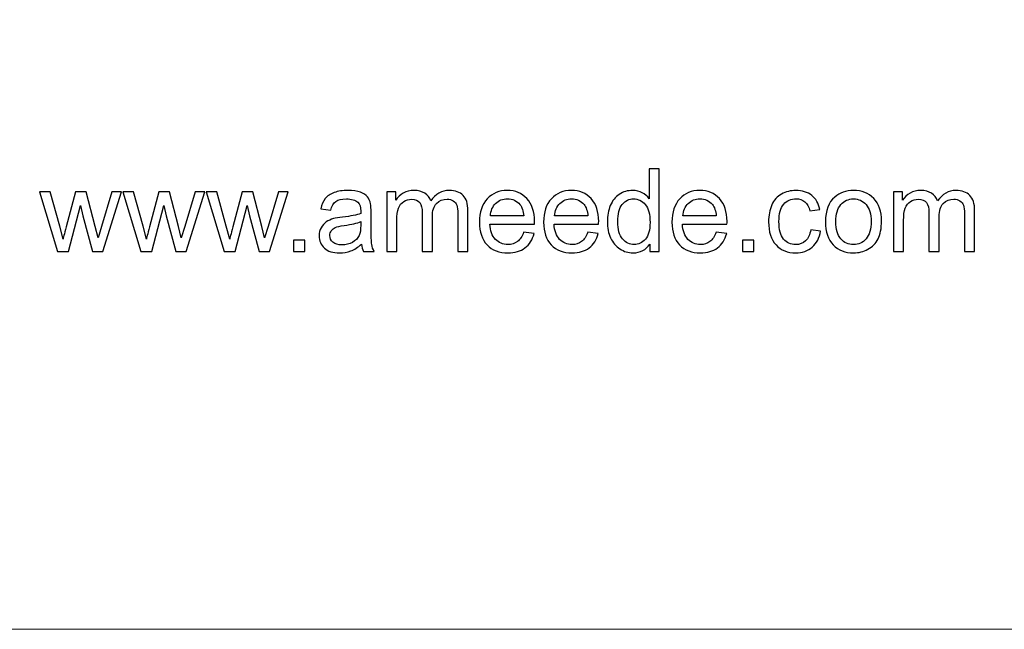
# Model space of a CAD drawing. Header units: millimetres. Extents: x -354 to 271, y -338 to 361.
# Tile 15 of 38: x -196 to -124, y -42 to 2. Entities that reach past the tile are written whole.
import ezdxf

# ---------------------------------------------------------------- set-up
doc = ezdxf.new("R2010")
doc.units = ezdxf.units.MM
doc.header["$MEASUREMENT"] = 0
doc.layers.add('Layer 1', color=7, linetype='Continuous')

msp = doc.modelspace()

# ---------------------------------------------------------------- linework, layer by layer
at = {"layer": 'Layer 1', "color": 175, "lineweight": 20}
msp.add_open_spline([(-353.5484, -42.3756), (-353.5484, -42.3756), (28.0572, -42.3756), (28.0572, -42.3756), (28.0572, -42.3756), (28.0572, -42.3756), (28.0572, 207.6244), (28.0572, 207.6244), (28.0572, 207.6244), (28.0572, 207.6244), (-353.5484, 207.6244), (-353.5484, 207.6244), (-353.5484, 207.6244), (-353.5484, 207.6244), (-353.5484, -42.3756), (-353.5484, -42.3756), (-353.5484, -42.3756), (-353.5484, -42.3756), (-353.5484, -42.3756), (-353.5484, -42.3756)], degree=3, knots=[0, 0, 0, 0, 0.1666667, 0.1666667, 0.1666667, 0.1666667, 0.3333333, 0.3333333, 0.3333333, 0.3333333, 0.5, 0.5, 0.5, 0.5, 0.6666667, 0.6666667, 0.6666667, 0.6666667, 1, 1, 1, 1], dxfattribs=at)
at = {"layer": 'Layer 1', "color": 7}
for points, knots in [([(-149.9412, -14.6607), (-149.9412, -14.6607), (-149.9412, -14.1033), (-149.9412, -14.1033), (-149.9412, -14.1033), (-150.2191, -14.5365), (-150.6284, -14.7538), (-151.1688, -14.7538), (-151.1688, -14.7538), (-151.5188, -14.7538), (-151.8405, -14.6579), (-152.1326, -14.4646), (-152.1326, -14.4646), (-152.4261, -14.2726), (-152.6533, -14.0031), (-152.8156, -13.6588), (-152.8156, -13.6588), (-152.9765, -13.3131), (-153.0569, -12.9166), (-153.0569, -12.4678), (-153.0569, -12.4678), (-153.0569, -12.0304), (-152.9835, -11.6339), (-152.8382, -11.2768), (-152.8382, -11.2768), (-152.6914, -10.9212), (-152.4727, -10.6475), (-152.1806, -10.4584), (-152.1806, -10.4584), (-151.8899, -10.2679), (-151.5625, -10.1733), (-151.2027, -10.1733), (-151.2027, -10.1733), (-150.9374, -10.1733), (-150.7017, -10.2298), (-150.4957, -10.3413), (-150.4957, -10.3413), (-150.2897, -10.4528), (-150.1218, -10.5995), (-149.992, -10.7787), (-149.992, -10.7787), (-149.992, -10.7787), (-149.992, -8.5985), (-149.992, -8.5985), (-149.992, -8.5985), (-149.992, -8.5985), (-149.2469, -8.5985), (-149.2469, -8.5985), (-149.2469, -8.5985), (-149.2469, -8.5985), (-149.2469, -14.6607), (-149.2469, -14.6607), (-149.2469, -14.6607), (-149.2469, -14.6607), (-149.9412, -14.6607), (-149.9412, -14.6607)], [0, 0, 0, 0, 0.0666667, 0.0666667, 0.0666667, 0.0666667, 0.1333333, 0.1333333, 0.1333333, 0.1333333, 0.2, 0.2, 0.2, 0.2, 0.2666667, 0.2666667, 0.2666667, 0.2666667, 0.3333333, 0.3333333, 0.3333333, 0.3333333, 0.4, 0.4, 0.4, 0.4, 0.4666667, 0.4666667, 0.4666667, 0.4666667, 0.5333333, 0.5333333, 0.5333333, 0.5333333, 0.6, 0.6, 0.6, 0.6, 0.6666667, 0.6666667, 0.6666667, 0.6666667, 0.7333333, 0.7333333, 0.7333333, 0.7333333, 0.8, 0.8, 0.8, 0.8, 0.8666667, 0.8666667, 0.8666667, 0.8666667, 1, 1, 1, 1]), ([(-193.3952, -14.6607), (-193.3952, -14.6607), (-194.723, -10.2665), (-194.723, -10.2665), (-194.723, -10.2665), (-194.723, -10.2665), (-193.9441, -10.2665), (-193.9441, -10.2665), (-193.9441, -10.2665), (-193.9441, -10.2665), (-193.2428, -12.8023), (-193.2428, -12.8023), (-193.2428, -12.8023), (-193.2428, -12.8023), (-192.9944, -13.7463), (-192.9944, -13.7463), (-192.9944, -13.7463), (-192.9845, -13.6997), (-192.9083, -13.3978), (-192.7672, -12.8404), (-192.7672, -12.8404), (-192.7672, -12.8404), (-192.0715, -10.2665), (-192.0715, -10.2665), (-192.0715, -10.2665), (-192.0715, -10.2665), (-191.3081, -10.2665), (-191.3081, -10.2665), (-191.3081, -10.2665), (-191.3081, -10.2665), (-190.6463, -12.8178), (-190.6463, -12.8178), (-190.6463, -12.8178), (-190.6463, -12.8178), (-190.4304, -13.6546), (-190.4304, -13.6546), (-190.4304, -13.6546), (-190.4304, -13.6546), (-190.1778, -12.8065), (-190.1778, -12.8065), (-190.1778, -12.8065), (-190.1778, -12.8065), (-189.4186, -10.2665), (-189.4186, -10.2665), (-189.4186, -10.2665), (-189.4186, -10.2665), (-188.6947, -10.2665), (-188.6947, -10.2665), (-188.6947, -10.2665), (-188.6947, -10.2665), (-190.0734, -14.6607), (-190.0734, -14.6607), (-190.0734, -14.6607), (-190.0734, -14.6607), (-190.8439, -14.6607), (-190.8439, -14.6607), (-190.8439, -14.6607), (-190.8439, -14.6607), (-191.541, -12.0318), (-191.541, -12.0318), (-191.541, -12.0318), (-191.541, -12.0318), (-191.7174, -11.2797), (-191.7174, -11.2797), (-191.7174, -11.2797), (-191.7174, -11.2797), (-192.6064, -14.6607), (-192.6064, -14.6607), (-192.6064, -14.6607), (-192.6064, -14.6607), (-193.3952, -14.6607), (-193.3952, -14.6607)], [0, 0, 0, 0, 0.0526316, 0.0526316, 0.0526316, 0.0526316, 0.1052632, 0.1052632, 0.1052632, 0.1052632, 0.1578947, 0.1578947, 0.1578947, 0.1578947, 0.2105263, 0.2105263, 0.2105263, 0.2105263, 0.2631579, 0.2631579, 0.2631579, 0.2631579, 0.3157895, 0.3157895, 0.3157895, 0.3157895, 0.3684211, 0.3684211, 0.3684211, 0.3684211, 0.4210526, 0.4210526, 0.4210526, 0.4210526, 0.4736842, 0.4736842, 0.4736842, 0.4736842, 0.5263158, 0.5263158, 0.5263158, 0.5263158, 0.5789474, 0.5789474, 0.5789474, 0.5789474, 0.6315789, 0.6315789, 0.6315789, 0.6315789, 0.6842105, 0.6842105, 0.6842105, 0.6842105, 0.7368421, 0.7368421, 0.7368421, 0.7368421, 0.7894737, 0.7894737, 0.7894737, 0.7894737, 0.8421053, 0.8421053, 0.8421053, 0.8421053, 0.8947368, 0.8947368, 0.8947368, 0.8947368, 1, 1, 1, 1]), ([(-187.2808, -14.6607), (-187.2808, -14.6607), (-188.6086, -10.2665), (-188.6086, -10.2665), (-188.6086, -10.2665), (-188.6086, -10.2665), (-187.8297, -10.2665), (-187.8297, -10.2665), (-187.8297, -10.2665), (-187.8297, -10.2665), (-187.1284, -12.8023), (-187.1284, -12.8023), (-187.1284, -12.8023), (-187.1284, -12.8023), (-186.88, -13.7463), (-186.88, -13.7463), (-186.88, -13.7463), (-186.8701, -13.6997), (-186.7939, -13.3978), (-186.6528, -12.8404), (-186.6528, -12.8404), (-186.6528, -12.8404), (-185.9571, -10.2665), (-185.9571, -10.2665), (-185.9571, -10.2665), (-185.9571, -10.2665), (-185.1937, -10.2665), (-185.1937, -10.2665), (-185.1937, -10.2665), (-185.1937, -10.2665), (-184.5319, -12.8178), (-184.5319, -12.8178), (-184.5319, -12.8178), (-184.5319, -12.8178), (-184.316, -13.6546), (-184.316, -13.6546), (-184.316, -13.6546), (-184.316, -13.6546), (-184.0634, -12.8065), (-184.0634, -12.8065), (-184.0634, -12.8065), (-184.0634, -12.8065), (-183.3042, -10.2665), (-183.3042, -10.2665), (-183.3042, -10.2665), (-183.3042, -10.2665), (-182.5803, -10.2665), (-182.5803, -10.2665), (-182.5803, -10.2665), (-182.5803, -10.2665), (-183.959, -14.6607), (-183.959, -14.6607), (-183.959, -14.6607), (-183.959, -14.6607), (-184.7295, -14.6607), (-184.7295, -14.6607), (-184.7295, -14.6607), (-184.7295, -14.6607), (-185.4266, -12.0318), (-185.4266, -12.0318), (-185.4266, -12.0318), (-185.4266, -12.0318), (-185.603, -11.2797), (-185.603, -11.2797), (-185.603, -11.2797), (-185.603, -11.2797), (-186.492, -14.6607), (-186.492, -14.6607), (-186.492, -14.6607), (-186.492, -14.6607), (-187.2808, -14.6607), (-187.2808, -14.6607)], [0, 0, 0, 0, 0.0526316, 0.0526316, 0.0526316, 0.0526316, 0.1052632, 0.1052632, 0.1052632, 0.1052632, 0.1578947, 0.1578947, 0.1578947, 0.1578947, 0.2105263, 0.2105263, 0.2105263, 0.2105263, 0.2631579, 0.2631579, 0.2631579, 0.2631579, 0.3157895, 0.3157895, 0.3157895, 0.3157895, 0.3684211, 0.3684211, 0.3684211, 0.3684211, 0.4210526, 0.4210526, 0.4210526, 0.4210526, 0.4736842, 0.4736842, 0.4736842, 0.4736842, 0.5263158, 0.5263158, 0.5263158, 0.5263158, 0.5789474, 0.5789474, 0.5789474, 0.5789474, 0.6315789, 0.6315789, 0.6315789, 0.6315789, 0.6842105, 0.6842105, 0.6842105, 0.6842105, 0.7368421, 0.7368421, 0.7368421, 0.7368421, 0.7894737, 0.7894737, 0.7894737, 0.7894737, 0.8421053, 0.8421053, 0.8421053, 0.8421053, 0.8947368, 0.8947368, 0.8947368, 0.8947368, 1, 1, 1, 1]), ([(-181.1664, -14.6607), (-181.1664, -14.6607), (-182.4942, -10.2665), (-182.4942, -10.2665), (-182.4942, -10.2665), (-182.4942, -10.2665), (-181.7153, -10.2665), (-181.7153, -10.2665), (-181.7153, -10.2665), (-181.7153, -10.2665), (-181.014, -12.8023), (-181.014, -12.8023), (-181.014, -12.8023), (-181.014, -12.8023), (-180.7656, -13.7463), (-180.7656, -13.7463), (-180.7656, -13.7463), (-180.7557, -13.6997), (-180.6795, -13.3978), (-180.5384, -12.8404), (-180.5384, -12.8404), (-180.5384, -12.8404), (-179.8427, -10.2665), (-179.8427, -10.2665), (-179.8427, -10.2665), (-179.8427, -10.2665), (-179.0793, -10.2665), (-179.0793, -10.2665), (-179.0793, -10.2665), (-179.0793, -10.2665), (-178.4175, -12.8178), (-178.4175, -12.8178), (-178.4175, -12.8178), (-178.4175, -12.8178), (-178.2016, -13.6546), (-178.2016, -13.6546), (-178.2016, -13.6546), (-178.2016, -13.6546), (-177.949, -12.8065), (-177.949, -12.8065), (-177.949, -12.8065), (-177.949, -12.8065), (-177.1898, -10.2665), (-177.1898, -10.2665), (-177.1898, -10.2665), (-177.1898, -10.2665), (-176.4659, -10.2665), (-176.4659, -10.2665), (-176.4659, -10.2665), (-176.4659, -10.2665), (-177.8446, -14.6607), (-177.8446, -14.6607), (-177.8446, -14.6607), (-177.8446, -14.6607), (-178.6151, -14.6607), (-178.6151, -14.6607), (-178.6151, -14.6607), (-178.6151, -14.6607), (-179.3122, -12.0318), (-179.3122, -12.0318), (-179.3122, -12.0318), (-179.3122, -12.0318), (-179.4886, -11.2797), (-179.4886, -11.2797), (-179.4886, -11.2797), (-179.4886, -11.2797), (-180.3776, -14.6607), (-180.3776, -14.6607), (-180.3776, -14.6607), (-180.3776, -14.6607), (-181.1664, -14.6607), (-181.1664, -14.6607)], [0, 0, 0, 0, 0.0526316, 0.0526316, 0.0526316, 0.0526316, 0.1052632, 0.1052632, 0.1052632, 0.1052632, 0.1578947, 0.1578947, 0.1578947, 0.1578947, 0.2105263, 0.2105263, 0.2105263, 0.2105263, 0.2631579, 0.2631579, 0.2631579, 0.2631579, 0.3157895, 0.3157895, 0.3157895, 0.3157895, 0.3684211, 0.3684211, 0.3684211, 0.3684211, 0.4210526, 0.4210526, 0.4210526, 0.4210526, 0.4736842, 0.4736842, 0.4736842, 0.4736842, 0.5263158, 0.5263158, 0.5263158, 0.5263158, 0.5789474, 0.5789474, 0.5789474, 0.5789474, 0.6315789, 0.6315789, 0.6315789, 0.6315789, 0.6842105, 0.6842105, 0.6842105, 0.6842105, 0.7368421, 0.7368421, 0.7368421, 0.7368421, 0.7894737, 0.7894737, 0.7894737, 0.7894737, 0.8421053, 0.8421053, 0.8421053, 0.8421053, 0.8947368, 0.8947368, 0.8947368, 0.8947368, 1, 1, 1, 1]), ([(-171.0868, -14.1104), (-171.3634, -14.346), (-171.6301, -14.5111), (-171.8855, -14.6085), (-171.8855, -14.6085), (-172.1409, -14.7059), (-172.4146, -14.7538), (-172.7082, -14.7538), (-172.7082, -14.7538), (-173.1908, -14.7538), (-173.5619, -14.6367), (-173.8215, -14.4011), (-173.8215, -14.4011), (-174.0812, -14.1668), (-174.211, -13.8662), (-174.211, -13.5008), (-174.211, -13.5008), (-174.211, -13.2863), (-174.1616, -13.0901), (-174.0642, -12.9123), (-174.0642, -12.9123), (-173.9655, -12.7345), (-173.8371, -12.5934), (-173.679, -12.4862), (-173.679, -12.4862), (-173.5196, -12.3789), (-173.3418, -12.2971), (-173.1428, -12.242), (-173.1428, -12.242), (-172.996, -12.2039), (-172.7745, -12.1673), (-172.4796, -12.1306), (-172.4796, -12.1306), (-171.8784, -12.06), (-171.4339, -11.9739), (-171.1503, -11.8752), (-171.1503, -11.8752), (-171.1475, -11.7736), (-171.1461, -11.7086), (-171.1461, -11.6818), (-171.1461, -11.6818), (-171.1461, -11.3799), (-171.2166, -11.1668), (-171.3577, -11.0426), (-171.3577, -11.0426), (-171.5482, -10.8747), (-171.8319, -10.7914), (-172.2072, -10.7914), (-172.2072, -10.7914), (-172.5586, -10.7914), (-172.8182, -10.8535), (-172.9847, -10.9763), (-172.9847, -10.9763), (-173.1527, -11.099), (-173.2754, -11.3164), (-173.3559, -11.6296), (-173.3559, -11.6296), (-173.3559, -11.6296), (-174.084, -11.528), (-174.084, -11.528), (-174.084, -11.528), (-174.0177, -11.2162), (-173.909, -10.9636), (-173.7566, -10.7717), (-173.7566, -10.7717), (-173.6042, -10.5798), (-173.3841, -10.433), (-173.0962, -10.3286), (-173.0962, -10.3286), (-172.8098, -10.2256), (-172.4753, -10.1733), (-172.0971, -10.1733), (-172.0971, -10.1733), (-171.7218, -10.1733), (-171.4156, -10.2171), (-171.1799, -10.306), (-171.1799, -10.306), (-170.9457, -10.3949), (-170.7721, -10.505), (-170.662, -10.639), (-170.662, -10.639), (-170.552, -10.7731), (-170.4744, -10.9424), (-170.4292, -11.147), (-170.4292, -11.147), (-170.4052, -11.274), (-170.3925, -11.5026), (-170.3925, -11.8314), (-170.3925, -11.8314), (-170.3925, -11.8314), (-170.3925, -12.8192), (-170.3925, -12.8192), (-170.3925, -12.8192), (-170.3925, -13.5092), (-170.377, -13.9453), (-170.346, -14.1301), (-170.346, -14.1301), (-170.3163, -14.315), (-170.2542, -14.4914), (-170.1639, -14.6607), (-170.1639, -14.6607), (-170.1639, -14.6607), (-170.9429, -14.6607), (-170.9429, -14.6607), (-170.9429, -14.6607), (-171.0176, -14.5041), (-171.0656, -14.3206), (-171.0868, -14.1104)], [0, 0, 0, 0, 0.0357143, 0.0357143, 0.0357143, 0.0357143, 0.0714286, 0.0714286, 0.0714286, 0.0714286, 0.1071429, 0.1071429, 0.1071429, 0.1071429, 0.1428571, 0.1428571, 0.1428571, 0.1428571, 0.1785714, 0.1785714, 0.1785714, 0.1785714, 0.2142857, 0.2142857, 0.2142857, 0.2142857, 0.25, 0.25, 0.25, 0.25, 0.2857143, 0.2857143, 0.2857143, 0.2857143, 0.3214286, 0.3214286, 0.3214286, 0.3214286, 0.3571429, 0.3571429, 0.3571429, 0.3571429, 0.3928571, 0.3928571, 0.3928571, 0.3928571, 0.4285714, 0.4285714, 0.4285714, 0.4285714, 0.4642857, 0.4642857, 0.4642857, 0.4642857, 0.5, 0.5, 0.5, 0.5, 0.5357143, 0.5357143, 0.5357143, 0.5357143, 0.5714286, 0.5714286, 0.5714286, 0.5714286, 0.6071429, 0.6071429, 0.6071429, 0.6071429, 0.6428571, 0.6428571, 0.6428571, 0.6428571, 0.6785714, 0.6785714, 0.6785714, 0.6785714, 0.7142857, 0.7142857, 0.7142857, 0.7142857, 0.75, 0.75, 0.75, 0.75, 0.7857143, 0.7857143, 0.7857143, 0.7857143, 0.8214286, 0.8214286, 0.8214286, 0.8214286, 0.8571429, 0.8571429, 0.8571429, 0.8571429, 0.8928571, 0.8928571, 0.8928571, 0.8928571, 0.9285714, 0.9285714, 0.9285714, 0.9285714, 1, 1, 1, 1]), ([(-169.2481, -14.6607), (-169.2481, -14.6607), (-169.2481, -10.2665), (-169.2481, -10.2665), (-169.2481, -10.2665), (-169.2481, -10.2665), (-168.5792, -10.2665), (-168.5792, -10.2665), (-168.5792, -10.2665), (-168.5792, -10.2665), (-168.5792, -10.8874), (-168.5792, -10.8874), (-168.5792, -10.8874), (-168.4424, -10.6729), (-168.2589, -10.4993), (-168.0303, -10.3695), (-168.0303, -10.3695), (-167.8017, -10.2383), (-167.5421, -10.1733), (-167.25, -10.1733), (-167.25, -10.1733), (-166.9254, -10.1733), (-166.6587, -10.2411), (-166.4513, -10.3751), (-166.4513, -10.3751), (-166.2438, -10.5106), (-166.0971, -10.6983), (-166.0124, -10.941), (-166.0124, -10.941), (-165.6625, -10.4288), (-165.2095, -10.1733), (-164.6507, -10.1733), (-164.6507, -10.1733), (-164.2132, -10.1733), (-163.876, -10.2933), (-163.6417, -10.5346), (-163.6417, -10.5346), (-163.4061, -10.7759), (-163.2875, -11.147), (-163.2875, -11.648), (-163.2875, -11.648), (-163.2875, -11.648), (-163.2875, -14.6607), (-163.2875, -14.6607), (-163.2875, -14.6607), (-163.2875, -14.6607), (-164.0326, -14.6607), (-164.0326, -14.6607), (-164.0326, -14.6607), (-164.0326, -14.6607), (-164.0326, -11.8949), (-164.0326, -11.8949), (-164.0326, -11.8949), (-164.0326, -11.5986), (-164.058, -11.3841), (-164.106, -11.2529), (-164.106, -11.2529), (-164.154, -11.1216), (-164.2415, -11.0172), (-164.3699, -10.9368), (-164.3699, -10.9368), (-164.4969, -10.8563), (-164.6464, -10.8168), (-164.8172, -10.8168), (-164.8172, -10.8168), (-165.1276, -10.8168), (-165.3845, -10.9198), (-165.5891, -11.1244), (-165.5891, -11.1244), (-165.7937, -11.3305), (-165.8953, -11.6593), (-165.8953, -12.1108), (-165.8953, -12.1108), (-165.8953, -12.1108), (-165.8953, -14.6607), (-165.8953, -14.6607), (-165.8953, -14.6607), (-165.8953, -14.6607), (-166.6404, -14.6607), (-166.6404, -14.6607), (-166.6404, -14.6607), (-166.6404, -14.6607), (-166.6404, -11.8088), (-166.6404, -11.8088), (-166.6404, -11.8088), (-166.6404, -11.4786), (-166.701, -11.2303), (-166.8224, -11.0652), (-166.8224, -11.0652), (-166.9437, -10.9001), (-167.1427, -10.8168), (-167.4179, -10.8168), (-167.4179, -10.8168), (-167.6267, -10.8168), (-167.82, -10.8719), (-167.9978, -10.9819), (-167.9978, -10.9819), (-168.1756, -11.092), (-168.3041, -11.2529), (-168.3845, -11.4659), (-168.3845, -11.4659), (-168.4635, -11.6776), (-168.503, -11.9838), (-168.503, -12.3832), (-168.503, -12.3832), (-168.503, -12.3832), (-168.503, -14.6607), (-168.503, -14.6607), (-168.503, -14.6607), (-168.503, -14.6607), (-169.2481, -14.6607), (-169.2481, -14.6607)], [0, 0, 0, 0, 0.0344828, 0.0344828, 0.0344828, 0.0344828, 0.0689655, 0.0689655, 0.0689655, 0.0689655, 0.1034483, 0.1034483, 0.1034483, 0.1034483, 0.137931, 0.137931, 0.137931, 0.137931, 0.1724138, 0.1724138, 0.1724138, 0.1724138, 0.2068966, 0.2068966, 0.2068966, 0.2068966, 0.2413793, 0.2413793, 0.2413793, 0.2413793, 0.2758621, 0.2758621, 0.2758621, 0.2758621, 0.3103448, 0.3103448, 0.3103448, 0.3103448, 0.3448276, 0.3448276, 0.3448276, 0.3448276, 0.3793103, 0.3793103, 0.3793103, 0.3793103, 0.4137931, 0.4137931, 0.4137931, 0.4137931, 0.4482759, 0.4482759, 0.4482759, 0.4482759, 0.4827586, 0.4827586, 0.4827586, 0.4827586, 0.5172414, 0.5172414, 0.5172414, 0.5172414, 0.5517241, 0.5517241, 0.5517241, 0.5517241, 0.5862069, 0.5862069, 0.5862069, 0.5862069, 0.6206897, 0.6206897, 0.6206897, 0.6206897, 0.6551724, 0.6551724, 0.6551724, 0.6551724, 0.6896552, 0.6896552, 0.6896552, 0.6896552, 0.7241379, 0.7241379, 0.7241379, 0.7241379, 0.7586207, 0.7586207, 0.7586207, 0.7586207, 0.7931034, 0.7931034, 0.7931034, 0.7931034, 0.8275862, 0.8275862, 0.8275862, 0.8275862, 0.862069, 0.862069, 0.862069, 0.862069, 0.8965517, 0.8965517, 0.8965517, 0.8965517, 0.9310345, 0.9310345, 0.9310345, 0.9310345, 1, 1, 1, 1]), ([(-159.1981, -13.2383), (-159.1981, -13.2383), (-158.4276, -13.3399), (-158.4276, -13.3399), (-158.4276, -13.3399), (-158.5476, -13.7872), (-158.7719, -14.1358), (-159.0993, -14.3827), (-159.0993, -14.3827), (-159.4267, -14.6297), (-159.8444, -14.7538), (-160.3538, -14.7538), (-160.3538, -14.7538), (-160.9944, -14.7538), (-161.5024, -14.5563), (-161.8778, -14.1612), (-161.8778, -14.1612), (-162.2532, -13.7675), (-162.4408, -13.2129), (-162.4408, -12.5003), (-162.4408, -12.5003), (-162.4408, -11.7637), (-162.2517, -11.1908), (-161.8722, -10.7844), (-161.8722, -10.7844), (-161.4926, -10.3765), (-161.0001, -10.1733), (-160.3947, -10.1733), (-160.3947, -10.1733), (-159.8091, -10.1733), (-159.3307, -10.3723), (-158.9596, -10.7717), (-158.9596, -10.7717), (-158.5885, -11.171), (-158.4022, -11.7326), (-158.4022, -12.4565), (-158.4022, -12.4565), (-158.4022, -12.5003), (-158.4036, -12.5666), (-158.4064, -12.6541), (-158.4064, -12.6541), (-158.4064, -12.6541), (-161.6788, -12.6541), (-161.6788, -12.6541), (-161.6788, -12.6541), (-161.6506, -13.1353), (-161.5151, -13.505), (-161.2696, -13.7604), (-161.2696, -13.7604), (-161.0255, -14.0158), (-160.7193, -14.1442), (-160.3538, -14.1442), (-160.3538, -14.1442), (-160.0814, -14.1442), (-159.8486, -14.0723), (-159.6567, -13.9283), (-159.6567, -13.9283), (-159.4634, -13.7844), (-159.311, -13.5544), (-159.1981, -13.2383)], [0, 0, 0, 0, 0.0625, 0.0625, 0.0625, 0.0625, 0.125, 0.125, 0.125, 0.125, 0.1875, 0.1875, 0.1875, 0.1875, 0.25, 0.25, 0.25, 0.25, 0.3125, 0.3125, 0.3125, 0.3125, 0.375, 0.375, 0.375, 0.375, 0.4375, 0.4375, 0.4375, 0.4375, 0.5, 0.5, 0.5, 0.5, 0.5625, 0.5625, 0.5625, 0.5625, 0.625, 0.625, 0.625, 0.625, 0.6875, 0.6875, 0.6875, 0.6875, 0.75, 0.75, 0.75, 0.75, 0.8125, 0.8125, 0.8125, 0.8125, 0.875, 0.875, 0.875, 0.875, 1, 1, 1, 1]), ([(-161.6365, -12.0445), (-161.6365, -12.0445), (-159.1896, -12.0445), (-159.1896, -12.0445), (-159.1896, -12.0445), (-159.2221, -11.6748), (-159.3166, -11.3982), (-159.4704, -11.2133), (-159.4704, -11.2133), (-159.7061, -10.9269), (-160.0137, -10.783), (-160.3905, -10.783), (-160.3905, -10.783), (-160.732, -10.783), (-161.0184, -10.8973), (-161.2513, -11.1259), (-161.2513, -11.1259), (-161.4827, -11.3545), (-161.6111, -11.6607), (-161.6365, -12.0445)], [0, 0, 0, 0, 0.1666667, 0.1666667, 0.1666667, 0.1666667, 0.3333333, 0.3333333, 0.3333333, 0.3333333, 0.5, 0.5, 0.5, 0.5, 0.6666667, 0.6666667, 0.6666667, 0.6666667, 1, 1, 1, 1]), ([(-154.4892, -13.2383), (-154.4892, -13.2383), (-153.7187, -13.3399), (-153.7187, -13.3399), (-153.7187, -13.3399), (-153.8387, -13.7872), (-154.063, -14.1358), (-154.3904, -14.3827), (-154.3904, -14.3827), (-154.7178, -14.6297), (-155.1355, -14.7538), (-155.6449, -14.7538), (-155.6449, -14.7538), (-156.2855, -14.7538), (-156.7935, -14.5563), (-157.1689, -14.1612), (-157.1689, -14.1612), (-157.5443, -13.7675), (-157.7319, -13.2129), (-157.7319, -12.5003), (-157.7319, -12.5003), (-157.7319, -11.7637), (-157.5428, -11.1908), (-157.1633, -10.7844), (-157.1633, -10.7844), (-156.7837, -10.3765), (-156.2912, -10.1733), (-155.6858, -10.1733), (-155.6858, -10.1733), (-155.1002, -10.1733), (-154.6218, -10.3723), (-154.2507, -10.7717), (-154.2507, -10.7717), (-153.8796, -11.171), (-153.6933, -11.7326), (-153.6933, -12.4565), (-153.6933, -12.4565), (-153.6933, -12.5003), (-153.6947, -12.5666), (-153.6975, -12.6541), (-153.6975, -12.6541), (-153.6975, -12.6541), (-156.9699, -12.6541), (-156.9699, -12.6541), (-156.9699, -12.6541), (-156.9417, -13.1353), (-156.8062, -13.505), (-156.5607, -13.7604), (-156.5607, -13.7604), (-156.3166, -14.0158), (-156.0104, -14.1442), (-155.6449, -14.1442), (-155.6449, -14.1442), (-155.3725, -14.1442), (-155.1397, -14.0723), (-154.9478, -13.9283), (-154.9478, -13.9283), (-154.7545, -13.7844), (-154.6021, -13.5544), (-154.4892, -13.2383)], [0, 0, 0, 0, 0.0625, 0.0625, 0.0625, 0.0625, 0.125, 0.125, 0.125, 0.125, 0.1875, 0.1875, 0.1875, 0.1875, 0.25, 0.25, 0.25, 0.25, 0.3125, 0.3125, 0.3125, 0.3125, 0.375, 0.375, 0.375, 0.375, 0.4375, 0.4375, 0.4375, 0.4375, 0.5, 0.5, 0.5, 0.5, 0.5625, 0.5625, 0.5625, 0.5625, 0.625, 0.625, 0.625, 0.625, 0.6875, 0.6875, 0.6875, 0.6875, 0.75, 0.75, 0.75, 0.75, 0.8125, 0.8125, 0.8125, 0.8125, 0.875, 0.875, 0.875, 0.875, 1, 1, 1, 1]), ([(-156.9276, -12.0445), (-156.9276, -12.0445), (-154.4807, -12.0445), (-154.4807, -12.0445), (-154.4807, -12.0445), (-154.5132, -11.6748), (-154.6077, -11.3982), (-154.7615, -11.2133), (-154.7615, -11.2133), (-154.9972, -10.9269), (-155.3048, -10.783), (-155.6816, -10.783), (-155.6816, -10.783), (-156.0231, -10.783), (-156.3095, -10.8973), (-156.5424, -11.1259), (-156.5424, -11.1259), (-156.7738, -11.3545), (-156.9022, -11.6607), (-156.9276, -12.0445)], [0, 0, 0, 0, 0.1666667, 0.1666667, 0.1666667, 0.1666667, 0.3333333, 0.3333333, 0.3333333, 0.3333333, 0.5, 0.5, 0.5, 0.5, 0.6666667, 0.6666667, 0.6666667, 0.6666667, 1, 1, 1, 1]), ([(-152.2949, -12.4692), (-152.2949, -13.0309), (-152.1764, -13.45), (-151.9379, -13.728), (-151.9379, -13.728), (-151.7008, -14.0059), (-151.42, -14.1442), (-151.0969, -14.1442), (-151.0969, -14.1442), (-150.7709, -14.1442), (-150.4943, -14.0116), (-150.2657, -13.7463), (-150.2657, -13.7463), (-150.0385, -13.481), (-149.9242, -13.076), (-149.9242, -12.5313), (-149.9242, -12.5313), (-149.9242, -11.933), (-150.0399, -11.4927), (-150.2728, -11.2119), (-150.2728, -11.2119), (-150.5042, -10.9311), (-150.7906, -10.7914), (-151.1307, -10.7914), (-151.1307, -10.7914), (-151.4623, -10.7914), (-151.7389, -10.9255), (-151.9619, -11.195), (-151.9619, -11.195), (-152.1834, -11.4645), (-152.2949, -11.8893), (-152.2949, -12.4692)], [0, 0, 0, 0, 0.1111111, 0.1111111, 0.1111111, 0.1111111, 0.2222222, 0.2222222, 0.2222222, 0.2222222, 0.3333333, 0.3333333, 0.3333333, 0.3333333, 0.4444444, 0.4444444, 0.4444444, 0.4444444, 0.5555556, 0.5555556, 0.5555556, 0.5555556, 0.6666667, 0.6666667, 0.6666667, 0.6666667, 0.7777778, 0.7777778, 0.7777778, 0.7777778, 1, 1, 1, 1]), ([(-145.0714, -13.2383), (-145.0714, -13.2383), (-144.3009, -13.3399), (-144.3009, -13.3399), (-144.3009, -13.3399), (-144.4209, -13.7872), (-144.6452, -14.1358), (-144.9726, -14.3827), (-144.9726, -14.3827), (-145.3, -14.6297), (-145.7177, -14.7538), (-146.2271, -14.7538), (-146.2271, -14.7538), (-146.8677, -14.7538), (-147.3757, -14.5563), (-147.7511, -14.1612), (-147.7511, -14.1612), (-148.1265, -13.7675), (-148.3141, -13.2129), (-148.3141, -12.5003), (-148.3141, -12.5003), (-148.3141, -11.7637), (-148.125, -11.1908), (-147.7455, -10.7844), (-147.7455, -10.7844), (-147.3659, -10.3765), (-146.8734, -10.1733), (-146.268, -10.1733), (-146.268, -10.1733), (-145.6824, -10.1733), (-145.204, -10.3723), (-144.8329, -10.7717), (-144.8329, -10.7717), (-144.4618, -11.171), (-144.2755, -11.7326), (-144.2755, -12.4565), (-144.2755, -12.4565), (-144.2755, -12.5003), (-144.2769, -12.5666), (-144.2797, -12.6541), (-144.2797, -12.6541), (-144.2797, -12.6541), (-147.5521, -12.6541), (-147.5521, -12.6541), (-147.5521, -12.6541), (-147.5239, -13.1353), (-147.3884, -13.505), (-147.1429, -13.7604), (-147.1429, -13.7604), (-146.8988, -14.0158), (-146.5926, -14.1442), (-146.2271, -14.1442), (-146.2271, -14.1442), (-145.9547, -14.1442), (-145.7219, -14.0723), (-145.53, -13.9283), (-145.53, -13.9283), (-145.3367, -13.7844), (-145.1843, -13.5544), (-145.0714, -13.2383)], [0, 0, 0, 0, 0.0625, 0.0625, 0.0625, 0.0625, 0.125, 0.125, 0.125, 0.125, 0.1875, 0.1875, 0.1875, 0.1875, 0.25, 0.25, 0.25, 0.25, 0.3125, 0.3125, 0.3125, 0.3125, 0.375, 0.375, 0.375, 0.375, 0.4375, 0.4375, 0.4375, 0.4375, 0.5, 0.5, 0.5, 0.5, 0.5625, 0.5625, 0.5625, 0.5625, 0.625, 0.625, 0.625, 0.625, 0.6875, 0.6875, 0.6875, 0.6875, 0.75, 0.75, 0.75, 0.75, 0.8125, 0.8125, 0.8125, 0.8125, 0.875, 0.875, 0.875, 0.875, 1, 1, 1, 1]), ([(-147.5098, -12.0445), (-147.5098, -12.0445), (-145.0629, -12.0445), (-145.0629, -12.0445), (-145.0629, -12.0445), (-145.0954, -11.6748), (-145.1899, -11.3982), (-145.3437, -11.2133), (-145.3437, -11.2133), (-145.5794, -10.9269), (-145.887, -10.783), (-146.2638, -10.783), (-146.2638, -10.783), (-146.6053, -10.783), (-146.8917, -10.8973), (-147.1246, -11.1259), (-147.1246, -11.1259), (-147.356, -11.3545), (-147.4844, -11.6607), (-147.5098, -12.0445)], [0, 0, 0, 0, 0.1666667, 0.1666667, 0.1666667, 0.1666667, 0.3333333, 0.3333333, 0.3333333, 0.3333333, 0.5, 0.5, 0.5, 0.5, 0.6666667, 0.6666667, 0.6666667, 0.6666667, 1, 1, 1, 1]), ([(-138.1372, -13.052), (-138.1372, -13.052), (-137.4091, -13.1536), (-137.4091, -13.1536), (-137.4091, -13.1536), (-137.4895, -13.6546), (-137.6927, -14.0455), (-138.0215, -14.3291), (-138.0215, -14.3291), (-138.3503, -14.6127), (-138.7553, -14.7538), (-139.2336, -14.7538), (-139.2336, -14.7538), (-139.8333, -14.7538), (-140.316, -14.5577), (-140.68, -14.1654), (-140.68, -14.1654), (-141.0455, -13.7731), (-141.2275, -13.2115), (-141.2275, -12.4805), (-141.2275, -12.4805), (-141.2275, -12.0064), (-141.1485, -11.5929), (-140.9919, -11.2373), (-140.9919, -11.2373), (-140.8352, -10.8831), (-140.5968, -10.6164), (-140.275, -10.4401), (-140.275, -10.4401), (-139.9547, -10.2622), (-139.6062, -10.1733), (-139.228, -10.1733), (-139.228, -10.1733), (-138.7524, -10.1733), (-138.3616, -10.2933), (-138.0596, -10.5346), (-138.0596, -10.5346), (-137.7562, -10.7759), (-137.5615, -11.1188), (-137.4768, -11.5619), (-137.4768, -11.5619), (-137.4768, -11.5619), (-138.1965, -11.672), (-138.1965, -11.672), (-138.1965, -11.672), (-138.2656, -11.377), (-138.387, -11.1555), (-138.5633, -11.0059), (-138.5633, -11.0059), (-138.7383, -10.8577), (-138.95, -10.783), (-139.1983, -10.783), (-139.1983, -10.783), (-139.5737, -10.783), (-139.8785, -10.917), (-140.1142, -11.1851), (-140.1142, -11.1851), (-140.3484, -11.4546), (-140.4655, -11.878), (-140.4655, -12.4594), (-140.4655, -12.4594), (-140.4655, -13.0492), (-140.3526, -13.4768), (-140.1269, -13.7435), (-140.1269, -13.7435), (-139.8997, -14.0102), (-139.6047, -14.1442), (-139.2421, -14.1442), (-139.2421, -14.1442), (-138.9486, -14.1442), (-138.7045, -14.0553), (-138.5097, -13.8761), (-138.5097, -13.8761), (-138.3136, -13.6983), (-138.1894, -13.4232), (-138.1372, -13.052)], [0, 0, 0, 0, 0.05, 0.05, 0.05, 0.05, 0.1, 0.1, 0.1, 0.1, 0.15, 0.15, 0.15, 0.15, 0.2, 0.2, 0.2, 0.2, 0.25, 0.25, 0.25, 0.25, 0.3, 0.3, 0.3, 0.3, 0.35, 0.35, 0.35, 0.35, 0.4, 0.4, 0.4, 0.4, 0.45, 0.45, 0.45, 0.45, 0.5, 0.5, 0.5, 0.5, 0.55, 0.55, 0.55, 0.55, 0.6, 0.6, 0.6, 0.6, 0.65, 0.65, 0.65, 0.65, 0.7, 0.7, 0.7, 0.7, 0.75, 0.75, 0.75, 0.75, 0.8, 0.8, 0.8, 0.8, 0.85, 0.85, 0.85, 0.85, 0.9, 0.9, 0.9, 0.9, 1, 1, 1, 1]), ([(-137.0534, -12.4636), (-137.0534, -11.6522), (-136.8276, -11.0511), (-136.3747, -10.6602), (-136.3747, -10.6602), (-135.9979, -10.3356), (-135.5364, -10.1733), (-134.9932, -10.1733), (-134.9932, -10.1733), (-134.3906, -10.1733), (-133.8967, -10.3709), (-133.5129, -10.766), (-133.5129, -10.766), (-133.1305, -11.1597), (-132.9386, -11.7058), (-132.9386, -12.4015), (-132.9386, -12.4015), (-132.9386, -12.9659), (-133.0232, -13.409), (-133.1926, -13.7322), (-133.1926, -13.7322), (-133.3619, -14.0553), (-133.6089, -14.3065), (-133.9334, -14.4857), (-133.9334, -14.4857), (-134.2566, -14.6649), (-134.6108, -14.7538), (-134.9932, -14.7538), (-134.9932, -14.7538), (-135.6084, -14.7538), (-136.1051, -14.5577), (-136.4847, -14.164), (-136.4847, -14.164), (-136.8643, -13.7703), (-137.0534, -13.203), (-137.0534, -12.4636)], [0, 0, 0, 0, 0.1, 0.1, 0.1, 0.1, 0.2, 0.2, 0.2, 0.2, 0.3, 0.3, 0.3, 0.3, 0.4, 0.4, 0.4, 0.4, 0.5, 0.5, 0.5, 0.5, 0.6, 0.6, 0.6, 0.6, 0.7, 0.7, 0.7, 0.7, 0.8, 0.8, 0.8, 0.8, 1, 1, 1, 1]), ([(-136.2914, -12.465), (-136.2914, -13.0266), (-136.1686, -13.4471), (-135.9231, -13.7251), (-135.9231, -13.7251), (-135.6761, -14.0045), (-135.3671, -14.1442), (-134.9932, -14.1442), (-134.9932, -14.1442), (-134.6235, -14.1442), (-134.3158, -14.0045), (-134.0689, -13.7237), (-134.0689, -13.7237), (-133.8234, -13.4429), (-133.7006, -13.0153), (-133.7006, -12.441), (-133.7006, -12.441), (-133.7006, -11.8991), (-133.8248, -11.4885), (-134.0717, -11.2105), (-134.0717, -11.2105), (-134.3187, -10.9311), (-134.6263, -10.7914), (-134.9932, -10.7914), (-134.9932, -10.7914), (-135.3671, -10.7914), (-135.6761, -10.9297), (-135.9231, -11.2077), (-135.9231, -11.2077), (-136.1686, -11.4857), (-136.2914, -11.9048), (-136.2914, -12.465)], [0, 0, 0, 0, 0.1111111, 0.1111111, 0.1111111, 0.1111111, 0.2222222, 0.2222222, 0.2222222, 0.2222222, 0.3333333, 0.3333333, 0.3333333, 0.3333333, 0.4444444, 0.4444444, 0.4444444, 0.4444444, 0.5555556, 0.5555556, 0.5555556, 0.5555556, 0.6666667, 0.6666667, 0.6666667, 0.6666667, 0.7777778, 0.7777778, 0.7777778, 0.7777778, 1, 1, 1, 1]), ([(-132.0651, -14.6607), (-132.0651, -14.6607), (-132.0651, -10.2665), (-132.0651, -10.2665), (-132.0651, -10.2665), (-132.0651, -10.2665), (-131.3962, -10.2665), (-131.3962, -10.2665), (-131.3962, -10.2665), (-131.3962, -10.2665), (-131.3962, -10.8874), (-131.3962, -10.8874), (-131.3962, -10.8874), (-131.2594, -10.6729), (-131.0759, -10.4993), (-130.8473, -10.3695), (-130.8473, -10.3695), (-130.6187, -10.2383), (-130.3591, -10.1733), (-130.067, -10.1733), (-130.067, -10.1733), (-129.7424, -10.1733), (-129.4757, -10.2411), (-129.2683, -10.3751), (-129.2683, -10.3751), (-129.0608, -10.5106), (-128.9141, -10.6983), (-128.8294, -10.941), (-128.8294, -10.941), (-128.4795, -10.4288), (-128.0265, -10.1733), (-127.4677, -10.1733), (-127.4677, -10.1733), (-127.0302, -10.1733), (-126.693, -10.2933), (-126.4587, -10.5346), (-126.4587, -10.5346), (-126.2231, -10.7759), (-126.1045, -11.147), (-126.1045, -11.648), (-126.1045, -11.648), (-126.1045, -11.648), (-126.1045, -14.6607), (-126.1045, -14.6607), (-126.1045, -14.6607), (-126.1045, -14.6607), (-126.8496, -14.6607), (-126.8496, -14.6607), (-126.8496, -14.6607), (-126.8496, -14.6607), (-126.8496, -11.8949), (-126.8496, -11.8949), (-126.8496, -11.8949), (-126.8496, -11.5986), (-126.875, -11.3841), (-126.923, -11.2529), (-126.923, -11.2529), (-126.971, -11.1216), (-127.0585, -11.0172), (-127.1869, -10.9368), (-127.1869, -10.9368), (-127.3139, -10.8563), (-127.4634, -10.8168), (-127.6342, -10.8168), (-127.6342, -10.8168), (-127.9446, -10.8168), (-128.2015, -10.9198), (-128.4061, -11.1244), (-128.4061, -11.1244), (-128.6107, -11.3305), (-128.7123, -11.6593), (-128.7123, -12.1108), (-128.7123, -12.1108), (-128.7123, -12.1108), (-128.7123, -14.6607), (-128.7123, -14.6607), (-128.7123, -14.6607), (-128.7123, -14.6607), (-129.4574, -14.6607), (-129.4574, -14.6607), (-129.4574, -14.6607), (-129.4574, -14.6607), (-129.4574, -11.8088), (-129.4574, -11.8088), (-129.4574, -11.8088), (-129.4574, -11.4786), (-129.518, -11.2303), (-129.6394, -11.0652), (-129.6394, -11.0652), (-129.7607, -10.9001), (-129.9597, -10.8168), (-130.2349, -10.8168), (-130.2349, -10.8168), (-130.4437, -10.8168), (-130.637, -10.8719), (-130.8148, -10.9819), (-130.8148, -10.9819), (-130.9926, -11.092), (-131.1211, -11.2529), (-131.2015, -11.4659), (-131.2015, -11.4659), (-131.2805, -11.6776), (-131.32, -11.9838), (-131.32, -12.3832), (-131.32, -12.3832), (-131.32, -12.3832), (-131.32, -14.6607), (-131.32, -14.6607), (-131.32, -14.6607), (-131.32, -14.6607), (-132.0651, -14.6607), (-132.0651, -14.6607)], [0, 0, 0, 0, 0.0344828, 0.0344828, 0.0344828, 0.0344828, 0.0689655, 0.0689655, 0.0689655, 0.0689655, 0.1034483, 0.1034483, 0.1034483, 0.1034483, 0.137931, 0.137931, 0.137931, 0.137931, 0.1724138, 0.1724138, 0.1724138, 0.1724138, 0.2068966, 0.2068966, 0.2068966, 0.2068966, 0.2413793, 0.2413793, 0.2413793, 0.2413793, 0.2758621, 0.2758621, 0.2758621, 0.2758621, 0.3103448, 0.3103448, 0.3103448, 0.3103448, 0.3448276, 0.3448276, 0.3448276, 0.3448276, 0.3793103, 0.3793103, 0.3793103, 0.3793103, 0.4137931, 0.4137931, 0.4137931, 0.4137931, 0.4482759, 0.4482759, 0.4482759, 0.4482759, 0.4827586, 0.4827586, 0.4827586, 0.4827586, 0.5172414, 0.5172414, 0.5172414, 0.5172414, 0.5517241, 0.5517241, 0.5517241, 0.5517241, 0.5862069, 0.5862069, 0.5862069, 0.5862069, 0.6206897, 0.6206897, 0.6206897, 0.6206897, 0.6551724, 0.6551724, 0.6551724, 0.6551724, 0.6896552, 0.6896552, 0.6896552, 0.6896552, 0.7241379, 0.7241379, 0.7241379, 0.7241379, 0.7586207, 0.7586207, 0.7586207, 0.7586207, 0.7931034, 0.7931034, 0.7931034, 0.7931034, 0.8275862, 0.8275862, 0.8275862, 0.8275862, 0.862069, 0.862069, 0.862069, 0.862069, 0.8965517, 0.8965517, 0.8965517, 0.8965517, 0.9310345, 0.9310345, 0.9310345, 0.9310345, 1, 1, 1, 1]), ([(-171.1461, -12.4594), (-171.417, -12.5694), (-171.8234, -12.6626), (-172.3653, -12.7388), (-172.3653, -12.7388), (-172.6729, -12.7825), (-172.8902, -12.8319), (-173.0172, -12.8869), (-173.0172, -12.8869), (-173.1442, -12.942), (-173.2416, -13.0224), (-173.3107, -13.1268), (-173.3107, -13.1268), (-173.3799, -13.2326), (-173.4151, -13.3498), (-173.4151, -13.4796), (-173.4151, -13.4796), (-173.4151, -13.6757), (-173.3403, -13.8408), (-173.1894, -13.9721), (-173.1894, -13.9721), (-173.0384, -14.1033), (-172.8182, -14.1696), (-172.5289, -14.1696), (-172.5289, -14.1696), (-172.2425, -14.1696), (-171.9871, -14.1075), (-171.7627, -13.982), (-171.7627, -13.982), (-171.5398, -13.8578), (-171.3747, -13.687), (-171.2702, -13.4711), (-171.2702, -13.4711), (-171.1898, -13.3032), (-171.1503, -13.0563), (-171.1503, -12.7303), (-171.1503, -12.7303), (-171.1503, -12.7303), (-171.1461, -12.4594), (-171.1461, -12.4594)], [0, 0, 0, 0, 0.0909091, 0.0909091, 0.0909091, 0.0909091, 0.1818182, 0.1818182, 0.1818182, 0.1818182, 0.2727273, 0.2727273, 0.2727273, 0.2727273, 0.3636364, 0.3636364, 0.3636364, 0.3636364, 0.4545455, 0.4545455, 0.4545455, 0.4545455, 0.5454545, 0.5454545, 0.5454545, 0.5454545, 0.6363636, 0.6363636, 0.6363636, 0.6363636, 0.7272727, 0.7272727, 0.7272727, 0.7272727, 0.8181818, 0.8181818, 0.8181818, 0.8181818, 1, 1, 1, 1]), ([(-176.0976, -14.6607), (-176.0976, -14.6607), (-176.0976, -13.814), (-176.0976, -13.814), (-176.0976, -13.814), (-176.0976, -13.814), (-175.251, -13.814), (-175.251, -13.814), (-175.251, -13.814), (-175.251, -13.814), (-175.251, -14.6607), (-175.251, -14.6607), (-175.251, -14.6607), (-175.251, -14.6607), (-176.0976, -14.6607), (-176.0976, -14.6607)], [0, 0, 0, 0, 0.2, 0.2, 0.2, 0.2, 0.4, 0.4, 0.4, 0.4, 0.6, 0.6, 0.6, 0.6, 1, 1, 1, 1]), ([(-143.148, -14.6607), (-143.148, -14.6607), (-143.148, -13.814), (-143.148, -13.814), (-143.148, -13.814), (-143.148, -13.814), (-142.3014, -13.814), (-142.3014, -13.814), (-142.3014, -13.814), (-142.3014, -13.814), (-142.3014, -14.6607), (-142.3014, -14.6607), (-142.3014, -14.6607), (-142.3014, -14.6607), (-143.148, -14.6607), (-143.148, -14.6607)], [0, 0, 0, 0, 0.2, 0.2, 0.2, 0.2, 0.4, 0.4, 0.4, 0.4, 0.6, 0.6, 0.6, 0.6, 1, 1, 1, 1])]:
    msp.add_open_spline(points, degree=3, knots=knots, dxfattribs=at)

doc.saveas('drawing.dxf')
